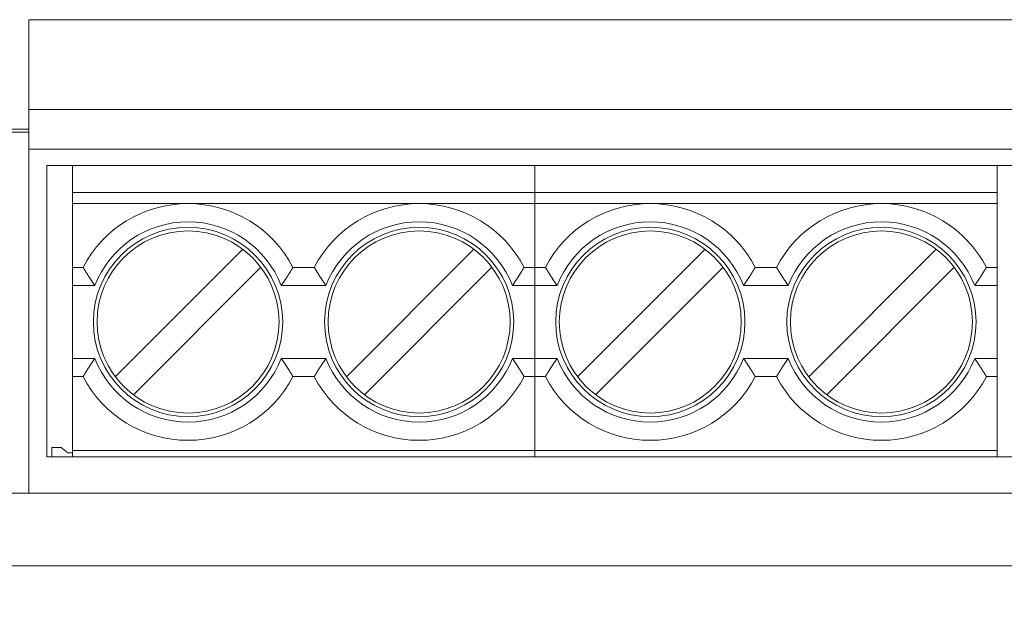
# Model space of a CAD drawing. Header units: inches. Extents: x 0 to 841, y 0 to 594.
# Tile 65 of 129: x 467 to 494, y 235 to 251. Entities that reach past the tile are written whole.
import ezdxf

# ---------------------------------------------------------------- set-up
doc = ezdxf.new("R2010")
doc.units = ezdxf.units.IN
doc.header["$LTSCALE"] = 46.255
doc.header["$MEASUREMENT"] = 0
doc.layers.get('0').update_dxf_attribs({"lineweight": 0})
doc.styles.get("Standard").update_dxf_attribs({"font": 'trium.ttf.shx'})
doc.dimstyles.new('DIMSTYLE_1', dxfattribs={"dimtxt": 2.2, "dimasz": 1, "dimexe": 0.18, "dimexo": 0.0625, "dimgap": 0.09, "dimtad": 1, "dimzin": 0, "dimdsep": 46, "dimtxsty": 'Standard', "dimblk": '_ARROW_FILLED', "dimcen": 0.09, "dimadec": 0, "dimazin": 0, "dimtp": 0.01, "dimtfac": 1, "dimtdec": 4, "dimtix": 1, "dimtmove": 0, "dimatfit": 3, "dimfxl": 1, "dimtolj": 1, "dimtzin": 0, "dimarcsym": 0})

# ---------------------------------------------------------------- blocks, each defined once
blk = doc.blocks.new('_ARROW_FILLED')
at = {"linetype": 'ByBlock'}
blk.add_hatch(color=0, dxfattribs=at).paths.add_polyline_path([(0, 0), (-1, 0.25), (-1, -0.25)], flags=0)
at = {"color": 0, "linetype": 'ByBlock'}
blk.add_lwpolyline([(0, 0), (-1, 0.25), (-1, -0.25), (-1, -0.25)], close=True, dxfattribs=at)

msp = doc.modelspace()

# ---------------------------------------------------------------- linework, layer by layer
at = {"color": 7, "linetype": 'Continuous'}
for p, q in [((467.4454, 250.8013), (495.4454, 250.8013)), ((467.4454, 237.8013), (467.4454, 250.8013)), ((494.9454, 246.8013), (467.9454, 246.8013)), ((467.9454, 246.8013), (467.9454, 238.8013)), ((468.6454, 238.8013), (468.6454, 246.8013)), ((481.3454, 246.8013), (481.3454, 238.8013)), ((494.0454, 238.8013), (494.0454, 246.8013)), ((494.0454, 246.0553), (468.6454, 246.0553)), ((494.0454, 245.7513), (468.6454, 245.7513)), ((473.3233, 244.4992), (469.8226, 240.9984)), ((479.6733, 244.4992), (476.1726, 240.9984)), ((486.0233, 244.4992), (482.5226, 240.9984)), ((492.3733, 244.4992), (488.8726, 240.9984)), ((468.9373, 244.0013), (468.6454, 244.0013)), ((470.3175, 240.5035), (473.8182, 244.0042)), ((475.2873, 244.0013), (474.7035, 244.0013)), ((476.6675, 240.5035), (480.1682, 244.0042)), ((481.6373, 244.0013), (481.0535, 244.0013)), ((483.0175, 240.5035), (486.5182, 244.0042)), ((487.9873, 244.0013), (487.4035, 244.0013)), ((489.3675, 240.5035), (492.8682, 244.0042)), ((494.0454, 244.0013), (493.7535, 244.0013)), ((468.9373, 241.0013), (468.6454, 241.0013)), ((475.2873, 241.0013), (474.7035, 241.0013)), ((481.6373, 241.0013), (481.0535, 241.0013)), ((487.9873, 241.0013), (487.4035, 241.0013)), ((494.0454, 241.0013), (493.7535, 241.0013)), ((468.0754, 239.0583), (468.3384, 239.0583)), ((468.0754, 238.8013), (468.0754, 239.0583)), ((468.5167, 238.9083), (468.3384, 239.0583)), ((468.5167, 238.9083), (468.6454, 238.9083)), ((468.6454, 238.9726), (494.0454, 238.9726)), ((467.9454, 238.8013), (494.9454, 238.8013)), ((467.4454, 237.8013), (383.4454, 237.8013)), ((506.9454, 235.8013), (331.9454, 235.8013))]:
    msp.add_line(p, q, dxfattribs=at)
at = {"color": 9, "linetype": 'Continuous'}
for p, q in [((467.4454, 248.3314), (495.4454, 248.3314)), ((467.4454, 247.7996), (428.4932, 247.7996)), ((467.4454, 247.7174), (383.4454, 247.7174)), ((467.4454, 247.2442), (495.4454, 247.2442)), ((468.6454, 243.5013), (469.2587, 243.5013)), ((474.3821, 243.5013), (475.6087, 243.5013)), ((480.7321, 243.5013), (481.9587, 243.5013)), ((487.0821, 243.5013), (488.3087, 243.5013)), ((493.4321, 243.5013), (494.0454, 243.5013)), ((469.2587, 241.5013), (468.6454, 241.5013)), ((475.6087, 241.5013), (474.3821, 241.5013)), ((481.9587, 241.5013), (480.7321, 241.5013)), ((488.3087, 241.5013), (487.0821, 241.5013)), ((494.0454, 241.5013), (493.4321, 241.5013)), ((495.4454, 237.8013), (467.4454, 237.8013))]:
    msp.add_line(p, q, dxfattribs=at)
at = {"color": 7, "linetype": 'Continuous'}
for points in [[(468.9373, 244.0013), (468.9379, 244.0003), (468.9386, 243.9991), (468.9394, 243.9979), (468.9402, 243.9965), (468.9411, 243.9949), (468.9421, 243.9933), (468.9432, 243.9916), (468.9443, 243.9898), (468.9455, 243.9878), (468.9467, 243.9858), (468.948, 243.9837), (468.9493, 243.9815), (468.9507, 243.9793), (468.9521, 243.9769), (468.9536, 243.9745), (468.9551, 243.972), (468.9567, 243.9695), (468.9583, 243.9668), (468.9599, 243.9641), (468.9616, 243.9614), (468.9634, 243.9585), (468.9652, 243.9555), (468.9671, 243.9525), (468.969, 243.9493), (468.971, 243.946), (468.9731, 243.9427), (468.9752, 243.9392), (468.9774, 243.9356), (468.9797, 243.9319), (468.9821, 243.9281), (468.9845, 243.9241), (468.987, 243.92), (468.9897, 243.9158), (468.9923, 243.9114), (468.9951, 243.907), (468.998, 243.9024), (469.0009, 243.8976), (469.0039, 243.8928), (469.007, 243.8878), (469.0102, 243.8827), (469.0134, 243.8775), (469.0167, 243.8722), (469.0201, 243.8667), (469.0236, 243.8612), (469.0272, 243.8555), (469.0308, 243.8497), (469.0346, 243.8437), (469.0384, 243.8377), (469.0422, 243.8315), (469.0462, 243.8252), (469.0502, 243.8188), (469.0543, 243.8123), (469.0585, 243.8057), (469.0628, 243.799), (469.0671, 243.7922), (469.0715, 243.7852), (469.076, 243.7782), (469.0806, 243.771), (469.0853, 243.7638), (469.09, 243.7564), (469.0948, 243.7489), (469.0996, 243.7413), (469.1046, 243.7337), (469.1096, 243.7259), (469.1146, 243.7181), (469.1198, 243.7102), (469.125, 243.7022), (469.1302, 243.6941), (469.1355, 243.6859), (469.1409, 243.6777), (469.1463, 243.6694), (469.1518, 243.6611), (469.1573, 243.6526), (469.1628, 243.6442), (469.1684, 243.6357), (469.1741, 243.6271), (469.1798, 243.6185), (469.1855, 243.6099), (469.1913, 243.6012), (469.1971, 243.5924), (469.203, 243.5836), (469.209, 243.5747), (469.215, 243.5658), (469.221, 243.5568), (469.2271, 243.5477), (469.2333, 243.5386), (469.2396, 243.5294), (469.2459, 243.5201), (469.2522, 243.5108), (469.2587, 243.5013)], [(474.7035, 244.0013), (474.7029, 244.0003), (474.7022, 243.9991), (474.7014, 243.9979), (474.7006, 243.9965), (474.6997, 243.9949), (474.6987, 243.9933), (474.6976, 243.9916), (474.6965, 243.9898), (474.6953, 243.9878), (474.6941, 243.9858), (474.6928, 243.9837), (474.6915, 243.9815), (474.6901, 243.9793), (474.6887, 243.9769), (474.6872, 243.9745), (474.6857, 243.972), (474.6841, 243.9695), (474.6825, 243.9668), (474.6809, 243.9641), (474.6792, 243.9614), (474.6774, 243.9585), (474.6756, 243.9555), (474.6737, 243.9525), (474.6718, 243.9493), (474.6698, 243.946), (474.6677, 243.9427), (474.6656, 243.9392), (474.6634, 243.9356), (474.6611, 243.9319), (474.6587, 243.928), (474.6563, 243.9241), (474.6537, 243.92), (474.6511, 243.9158), (474.6485, 243.9114), (474.6457, 243.9069), (474.6428, 243.9023), (474.6399, 243.8976), (474.6369, 243.8928), (474.6338, 243.8878), (474.6306, 243.8827), (474.6274, 243.8775), (474.6241, 243.8722), (474.6206, 243.8667), (474.6172, 243.8611), (474.6136, 243.8554), (474.61, 243.8496), (474.6062, 243.8437), (474.6024, 243.8376), (474.5985, 243.8315), (474.5946, 243.8252), (474.5906, 243.8188), (474.5864, 243.8123), (474.5823, 243.8057), (474.578, 243.799), (474.5736, 243.7921), (474.5692, 243.7852), (474.5647, 243.7781), (474.5602, 243.771), (474.5555, 243.7637), (474.5508, 243.7563), (474.546, 243.7489), (474.5412, 243.7413), (474.5362, 243.7336), (474.5312, 243.7259), (474.5261, 243.718), (474.521, 243.7101), (474.5158, 243.7021), (474.5106, 243.694), (474.5053, 243.6859), (474.4999, 243.6776), (474.4945, 243.6694), (474.489, 243.661), (474.4835, 243.6526), (474.4779, 243.6442), (474.4723, 243.6356), (474.4667, 243.6271), (474.461, 243.6185), (474.4553, 243.6099), (474.4495, 243.6012), (474.4436, 243.5924), (474.4378, 243.5836), (474.4318, 243.5747), (474.4258, 243.5658), (474.4198, 243.5568), (474.4137, 243.5477), (474.4075, 243.5386), (474.4012, 243.5294), (474.3949, 243.5201), (474.3886, 243.5108), (474.3821, 243.5013)], [(475.6087, 243.5013), (475.6022, 243.5107), (475.5959, 243.5201), (475.5896, 243.5293), (475.5834, 243.5385), (475.5772, 243.5476), (475.5711, 243.5567), (475.5651, 243.5657), (475.5591, 243.5746), (475.5531, 243.5834), (475.5473, 243.5922), (475.5414, 243.601), (475.5357, 243.6097), (475.5299, 243.6183), (475.5242, 243.6269), (475.5186, 243.6354), (475.513, 243.6439), (475.5074, 243.6524), (475.5019, 243.6608), (475.4965, 243.6691), (475.4911, 243.6774), (475.4857, 243.6856), (475.4804, 243.6938), (475.4751, 243.7019), (475.4699, 243.7099), (475.4648, 243.7178), (475.4597, 243.7256), (475.4547, 243.7334), (475.4498, 243.7411), (475.4449, 243.7486), (475.4401, 243.7561), (475.4354, 243.7635), (475.4308, 243.7707), (475.4262, 243.7779), (475.4217, 243.785), (475.4173, 243.7919), (475.4129, 243.7988), (475.4087, 243.8055), (475.4045, 243.8121), (475.4004, 243.8186), (475.3963, 243.825), (475.3924, 243.8313), (475.3885, 243.8375), (475.3847, 243.8435), (475.3809, 243.8495), (475.3773, 243.8553), (475.3737, 243.861), (475.3702, 243.8666), (475.3668, 243.8721), (475.3635, 243.8774), (475.3602, 243.8826), (475.357, 243.8877), (475.354, 243.8927), (475.3509, 243.8976), (475.348, 243.9023), (475.3451, 243.9069), (475.3424, 243.9114), (475.3397, 243.9157), (475.3371, 243.92), (475.3345, 243.9241), (475.3321, 243.928), (475.3297, 243.9319), (475.3274, 243.9356), (475.3252, 243.9392), (475.3231, 243.9427), (475.321, 243.9461), (475.319, 243.9493), (475.3171, 243.9525), (475.3152, 243.9555), (475.3134, 243.9585), (475.3116, 243.9614), (475.3099, 243.9642), (475.3083, 243.9669), (475.3066, 243.9695), (475.3051, 243.972), (475.3036, 243.9745), (475.3021, 243.9769), (475.3007, 243.9793), (475.2993, 243.9816), (475.298, 243.9837), (475.2967, 243.9858), (475.2954, 243.9879), (475.2943, 243.9898), (475.2932, 243.9916), (475.2921, 243.9933), (475.2911, 243.995), (475.2902, 243.9965), (475.2894, 243.9979), (475.2886, 243.9991), (475.2879, 244.0003), (475.2873, 244.0013)], [(481.0535, 244.0013), (481.0529, 244.0003), (481.0522, 243.9991), (481.0514, 243.9979), (481.0506, 243.9965), (481.0497, 243.9949), (481.0487, 243.9933), (481.0476, 243.9916), (481.0465, 243.9898), (481.0453, 243.9878), (481.0441, 243.9858), (481.0428, 243.9837), (481.0415, 243.9815), (481.0401, 243.9793), (481.0387, 243.9769), (481.0372, 243.9745), (481.0357, 243.972), (481.0341, 243.9695), (481.0325, 243.9668), (481.0309, 243.9641), (481.0292, 243.9614), (481.0274, 243.9585), (481.0256, 243.9555), (481.0237, 243.9525), (481.0218, 243.9493), (481.0198, 243.946), (481.0177, 243.9427), (481.0156, 243.9392), (481.0134, 243.9356), (481.0111, 243.9319), (481.0087, 243.928), (481.0063, 243.9241), (481.0037, 243.92), (481.0011, 243.9158), (480.9985, 243.9114), (480.9957, 243.9069), (480.9928, 243.9023), (480.9899, 243.8976), (480.9869, 243.8928), (480.9838, 243.8878), (480.9806, 243.8827), (480.9774, 243.8775), (480.9741, 243.8722), (480.9706, 243.8667), (480.9672, 243.8611), (480.9636, 243.8554), (480.96, 243.8496), (480.9562, 243.8437), (480.9524, 243.8376), (480.9485, 243.8315), (480.9446, 243.8252), (480.9406, 243.8188), (480.9364, 243.8123), (480.9323, 243.8057), (480.928, 243.799), (480.9236, 243.7921), (480.9192, 243.7852), (480.9147, 243.7781), (480.9102, 243.771), (480.9055, 243.7637), (480.9008, 243.7563), (480.896, 243.7489), (480.8912, 243.7413), (480.8862, 243.7336), (480.8812, 243.7259), (480.8761, 243.718), (480.871, 243.7101), (480.8658, 243.7021), (480.8606, 243.694), (480.8553, 243.6859), (480.8499, 243.6776), (480.8445, 243.6694), (480.839, 243.661), (480.8335, 243.6526), (480.8279, 243.6442), (480.8223, 243.6356), (480.8167, 243.6271), (480.811, 243.6185), (480.8053, 243.6099), (480.7995, 243.6012), (480.7936, 243.5924), (480.7878, 243.5836), (480.7818, 243.5747), (480.7758, 243.5658), (480.7698, 243.5568), (480.7637, 243.5477), (480.7575, 243.5386), (480.7512, 243.5294), (480.7449, 243.5201), (480.7386, 243.5108), (480.7321, 243.5013)], [(481.6373, 244.0013), (481.6379, 244.0003), (481.6386, 243.9991), (481.6394, 243.9979), (481.6402, 243.9965), (481.6411, 243.9949), (481.6421, 243.9933), (481.6432, 243.9916), (481.6443, 243.9898), (481.6455, 243.9878), (481.6467, 243.9858), (481.648, 243.9837), (481.6493, 243.9815), (481.6507, 243.9793), (481.6521, 243.9769), (481.6536, 243.9745), (481.6551, 243.972), (481.6567, 243.9695), (481.6583, 243.9668), (481.6599, 243.9641), (481.6616, 243.9614), (481.6634, 243.9585), (481.6652, 243.9555), (481.6671, 243.9525), (481.669, 243.9493), (481.671, 243.946), (481.6731, 243.9427), (481.6752, 243.9392), (481.6774, 243.9356), (481.6797, 243.9319), (481.6821, 243.9281), (481.6845, 243.9241), (481.687, 243.92), (481.6897, 243.9158), (481.6923, 243.9114), (481.6951, 243.907), (481.698, 243.9024), (481.7009, 243.8976), (481.7039, 243.8928), (481.707, 243.8878), (481.7102, 243.8827), (481.7134, 243.8775), (481.7167, 243.8722), (481.7201, 243.8667), (481.7236, 243.8612), (481.7272, 243.8555), (481.7308, 243.8497), (481.7346, 243.8437), (481.7384, 243.8377), (481.7422, 243.8315), (481.7462, 243.8252), (481.7502, 243.8188), (481.7543, 243.8123), (481.7585, 243.8057), (481.7628, 243.799), (481.7671, 243.7922), (481.7715, 243.7852), (481.776, 243.7782), (481.7806, 243.771), (481.7853, 243.7638), (481.79, 243.7564), (481.7948, 243.7489), (481.7996, 243.7413), (481.8046, 243.7337), (481.8096, 243.7259), (481.8146, 243.7181), (481.8198, 243.7102), (481.825, 243.7022), (481.8302, 243.6941), (481.8355, 243.6859), (481.8409, 243.6777), (481.8463, 243.6694), (481.8518, 243.6611), (481.8573, 243.6526), (481.8628, 243.6442), (481.8684, 243.6357), (481.8741, 243.6271), (481.8798, 243.6185), (481.8855, 243.6099), (481.8913, 243.6012), (481.8971, 243.5924), (481.903, 243.5836), (481.909, 243.5747), (481.915, 243.5658), (481.921, 243.5568), (481.9271, 243.5477), (481.9333, 243.5386), (481.9396, 243.5294), (481.9459, 243.5201), (481.9522, 243.5108), (481.9587, 243.5013)], [(487.4035, 244.0013), (487.4029, 244.0003), (487.4022, 243.9991), (487.4014, 243.9979), (487.4006, 243.9965), (487.3997, 243.9949), (487.3987, 243.9933), (487.3976, 243.9916), (487.3965, 243.9898), (487.3953, 243.9878), (487.3941, 243.9858), (487.3928, 243.9837), (487.3915, 243.9815), (487.3901, 243.9793), (487.3887, 243.9769), (487.3872, 243.9745), (487.3857, 243.972), (487.3841, 243.9695), (487.3825, 243.9668), (487.3809, 243.9641), (487.3792, 243.9614), (487.3774, 243.9585), (487.3756, 243.9555), (487.3737, 243.9525), (487.3718, 243.9493), (487.3698, 243.946), (487.3677, 243.9427), (487.3656, 243.9392), (487.3634, 243.9356), (487.3611, 243.9319), (487.3587, 243.928), (487.3563, 243.9241), (487.3537, 243.92), (487.3511, 243.9158), (487.3485, 243.9114), (487.3457, 243.9069), (487.3428, 243.9023), (487.3399, 243.8976), (487.3369, 243.8928), (487.3338, 243.8878), (487.3306, 243.8827), (487.3274, 243.8775), (487.3241, 243.8722), (487.3206, 243.8667), (487.3172, 243.8611), (487.3136, 243.8554), (487.31, 243.8496), (487.3062, 243.8437), (487.3024, 243.8376), (487.2985, 243.8315), (487.2946, 243.8252), (487.2906, 243.8188), (487.2864, 243.8123), (487.2823, 243.8057), (487.278, 243.799), (487.2736, 243.7921), (487.2692, 243.7852), (487.2647, 243.7781), (487.2602, 243.771), (487.2555, 243.7637), (487.2508, 243.7563), (487.246, 243.7489), (487.2412, 243.7413), (487.2362, 243.7336), (487.2312, 243.7259), (487.2261, 243.718), (487.221, 243.7101), (487.2158, 243.7021), (487.2106, 243.694), (487.2053, 243.6859), (487.1999, 243.6776), (487.1945, 243.6694), (487.189, 243.661), (487.1835, 243.6526), (487.1779, 243.6442), (487.1723, 243.6356), (487.1667, 243.6271), (487.161, 243.6185), (487.1553, 243.6099), (487.1495, 243.6012), (487.1436, 243.5924), (487.1378, 243.5836), (487.1318, 243.5747), (487.1258, 243.5658), (487.1198, 243.5568), (487.1137, 243.5477), (487.1075, 243.5386), (487.1012, 243.5294), (487.0949, 243.5201), (487.0886, 243.5108), (487.0821, 243.5013)], [(488.3087, 243.5013), (488.3022, 243.5107), (488.2959, 243.5201), (488.2896, 243.5293), (488.2834, 243.5385), (488.2772, 243.5476), (488.2711, 243.5567), (488.2651, 243.5657), (488.2591, 243.5746), (488.2531, 243.5834), (488.2473, 243.5922), (488.2414, 243.601), (488.2357, 243.6097), (488.2299, 243.6183), (488.2242, 243.6269), (488.2186, 243.6354), (488.213, 243.6439), (488.2074, 243.6524), (488.2019, 243.6608), (488.1965, 243.6691), (488.1911, 243.6774), (488.1857, 243.6856), (488.1804, 243.6938), (488.1751, 243.7019), (488.1699, 243.7099), (488.1648, 243.7178), (488.1597, 243.7256), (488.1547, 243.7334), (488.1498, 243.7411), (488.1449, 243.7486), (488.1401, 243.7561), (488.1354, 243.7635), (488.1308, 243.7707), (488.1262, 243.7779), (488.1217, 243.785), (488.1173, 243.7919), (488.1129, 243.7988), (488.1087, 243.8055), (488.1045, 243.8121), (488.1004, 243.8186), (488.0963, 243.825), (488.0924, 243.8313), (488.0885, 243.8375), (488.0847, 243.8435), (488.0809, 243.8495), (488.0773, 243.8553), (488.0737, 243.861), (488.0702, 243.8666), (488.0668, 243.8721), (488.0635, 243.8774), (488.0602, 243.8826), (488.057, 243.8877), (488.054, 243.8927), (488.0509, 243.8976), (488.048, 243.9023), (488.0451, 243.9069), (488.0424, 243.9114), (488.0397, 243.9157), (488.0371, 243.92), (488.0345, 243.9241), (488.0321, 243.928), (488.0297, 243.9319), (488.0274, 243.9356), (488.0252, 243.9392), (488.0231, 243.9427), (488.021, 243.9461), (488.019, 243.9493), (488.0171, 243.9525), (488.0152, 243.9555), (488.0134, 243.9585), (488.0116, 243.9614), (488.0099, 243.9642), (488.0083, 243.9669), (488.0066, 243.9695), (488.0051, 243.972), (488.0036, 243.9745), (488.0021, 243.9769), (488.0007, 243.9793), (487.9993, 243.9816), (487.998, 243.9837), (487.9967, 243.9858), (487.9954, 243.9879), (487.9943, 243.9898), (487.9932, 243.9916), (487.9921, 243.9933), (487.9911, 243.995), (487.9902, 243.9965), (487.9894, 243.9979), (487.9886, 243.9991), (487.9879, 244.0003), (487.9873, 244.0013)], [(493.7535, 244.0013), (493.7529, 244.0003), (493.7522, 243.9991), (493.7514, 243.9979), (493.7506, 243.9965), (493.7497, 243.9949), (493.7487, 243.9933), (493.7476, 243.9916), (493.7465, 243.9898), (493.7453, 243.9878), (493.7441, 243.9858), (493.7428, 243.9837), (493.7415, 243.9815), (493.7401, 243.9793), (493.7387, 243.9769), (493.7372, 243.9745), (493.7357, 243.972), (493.7341, 243.9695), (493.7325, 243.9668), (493.7309, 243.9641), (493.7292, 243.9614), (493.7274, 243.9585), (493.7256, 243.9555), (493.7237, 243.9525), (493.7218, 243.9493), (493.7198, 243.946), (493.7177, 243.9427), (493.7156, 243.9392), (493.7134, 243.9356), (493.7111, 243.9319), (493.7087, 243.928), (493.7063, 243.9241), (493.7037, 243.92), (493.7011, 243.9158), (493.6985, 243.9114), (493.6957, 243.9069), (493.6928, 243.9023), (493.6899, 243.8976), (493.6869, 243.8928), (493.6838, 243.8878), (493.6806, 243.8827), (493.6774, 243.8775), (493.6741, 243.8722), (493.6706, 243.8667), (493.6672, 243.8611), (493.6636, 243.8554), (493.66, 243.8496), (493.6562, 243.8437), (493.6524, 243.8376), (493.6485, 243.8315), (493.6446, 243.8252), (493.6406, 243.8188), (493.6364, 243.8123), (493.6323, 243.8057), (493.628, 243.799), (493.6236, 243.7921), (493.6192, 243.7852), (493.6147, 243.7781), (493.6102, 243.771), (493.6055, 243.7637), (493.6008, 243.7563), (493.596, 243.7489), (493.5912, 243.7413), (493.5862, 243.7336), (493.5812, 243.7259), (493.5761, 243.718), (493.571, 243.7101), (493.5658, 243.7021), (493.5606, 243.694), (493.5553, 243.6859), (493.5499, 243.6776), (493.5445, 243.6694), (493.539, 243.661), (493.5335, 243.6526), (493.5279, 243.6442), (493.5223, 243.6356), (493.5167, 243.6271), (493.511, 243.6185), (493.5053, 243.6099), (493.4995, 243.6012), (493.4936, 243.5924), (493.4878, 243.5836), (493.4818, 243.5747), (493.4758, 243.5658), (493.4698, 243.5568), (493.4637, 243.5477), (493.4575, 243.5386), (493.4512, 243.5294), (493.4449, 243.5201), (493.4386, 243.5108), (493.4321, 243.5013)], [(468.9373, 241.0013), (468.9379, 241.0023), (468.9386, 241.0035), (468.9394, 241.0048), (468.9402, 241.0062), (468.9411, 241.0077), (468.9421, 241.0093), (468.9432, 241.011), (468.9443, 241.0129), (468.9455, 241.0148), (468.9467, 241.0168), (468.948, 241.0189), (468.9493, 241.0211), (468.9507, 241.0234), (468.9521, 241.0257), (468.9536, 241.0281), (468.9551, 241.0306), (468.9567, 241.0332), (468.9583, 241.0358), (468.9599, 241.0385), (468.9616, 241.0413), (468.9634, 241.0442), (468.9652, 241.0471), (468.9671, 241.0502), (468.969, 241.0533), (468.971, 241.0566), (468.9731, 241.06), (468.9752, 241.0634), (468.9774, 241.067), (468.9797, 241.0708), (468.9821, 241.0746), (468.9845, 241.0786), (468.9871, 241.0827), (468.9897, 241.0869), (468.9924, 241.0912), (468.9951, 241.0957), (468.998, 241.1003), (469.0009, 241.105), (469.0039, 241.1099), (469.007, 241.1148), (469.0102, 241.1199), (469.0134, 241.1251), (469.0167, 241.1305), (469.0202, 241.1359), (469.0236, 241.1415), (469.0272, 241.1472), (469.0309, 241.153), (469.0346, 241.159), (469.0384, 241.165), (469.0423, 241.1712), (469.0462, 241.1774), (469.0503, 241.1838), (469.0544, 241.1903), (469.0586, 241.197), (469.0628, 241.2037), (469.0672, 241.2105), (469.0716, 241.2175), (469.0761, 241.2245), (469.0806, 241.2317), (469.0853, 241.2389), (469.09, 241.2463), (469.0948, 241.2538), (469.0997, 241.2613), (469.1046, 241.269), (469.1096, 241.2768), (469.1147, 241.2846), (469.1198, 241.2925), (469.125, 241.3005), (469.1302, 241.3086), (469.1355, 241.3168), (469.1409, 241.325), (469.1463, 241.3333), (469.1518, 241.3416), (469.1573, 241.35), (469.1629, 241.3585), (469.1685, 241.367), (469.1741, 241.3755), (469.1798, 241.3841), (469.1855, 241.3928), (469.1913, 241.4015), (469.1972, 241.4102), (469.203, 241.4191), (469.209, 241.4279), (469.215, 241.4369), (469.221, 241.4458), (469.2271, 241.4549), (469.2333, 241.464), (469.2396, 241.4733), (469.2459, 241.4825), (469.2522, 241.4919), (469.2587, 241.5013)], [(474.3821, 241.5013), (474.3886, 241.4919), (474.3949, 241.4826), (474.4012, 241.4733), (474.4074, 241.4641), (474.4136, 241.455), (474.4197, 241.446), (474.4257, 241.437), (474.4317, 241.4281), (474.4377, 241.4192), (474.4435, 241.4104), (474.4494, 241.4017), (474.4551, 241.393), (474.4609, 241.3843), (474.4666, 241.3757), (474.4722, 241.3672), (474.4778, 241.3587), (474.4834, 241.3502), (474.4889, 241.3418), (474.4943, 241.3335), (474.4998, 241.3252), (474.5051, 241.317), (474.5104, 241.3088), (474.5157, 241.3008), (474.5209, 241.2928), (474.526, 241.2848), (474.5311, 241.277), (474.5361, 241.2692), (474.541, 241.2616), (474.5459, 241.254), (474.5507, 241.2465), (474.5554, 241.2392), (474.56, 241.2319), (474.5646, 241.2247), (474.5691, 241.2177), (474.5735, 241.2107), (474.5779, 241.2039), (474.5821, 241.1971), (474.5863, 241.1905), (474.5904, 241.184), (474.5945, 241.1776), (474.5984, 241.1713), (474.6023, 241.1651), (474.6061, 241.1591), (474.6099, 241.1532), (474.6135, 241.1473), (474.6171, 241.1416), (474.6206, 241.136), (474.624, 241.1306), (474.6273, 241.1252), (474.6306, 241.12), (474.6338, 241.1149), (474.6369, 241.1099), (474.6399, 241.1051), (474.6428, 241.1003), (474.6457, 241.0957), (474.6484, 241.0913), (474.6511, 241.0869), (474.6537, 241.0827), (474.6563, 241.0786), (474.6587, 241.0746), (474.6611, 241.0708), (474.6634, 241.067), (474.6656, 241.0634), (474.6677, 241.06), (474.6698, 241.0566), (474.6718, 241.0533), (474.6737, 241.0502), (474.6756, 241.0471), (474.6774, 241.0441), (474.6792, 241.0413), (474.6809, 241.0385), (474.6826, 241.0358), (474.6842, 241.0331), (474.6857, 241.0306), (474.6872, 241.0281), (474.6887, 241.0257), (474.6901, 241.0234), (474.6915, 241.0211), (474.6929, 241.0189), (474.6941, 241.0168), (474.6954, 241.0148), (474.6965, 241.0128), (474.6976, 241.011), (474.6987, 241.0093), (474.6997, 241.0077), (474.7006, 241.0062), (474.7014, 241.0048), (474.7022, 241.0035), (474.7029, 241.0023), (474.7035, 241.0013)], [(475.2873, 241.0013), (475.2879, 241.0023), (475.2886, 241.0035), (475.2894, 241.0048), (475.2902, 241.0062), (475.2911, 241.0077), (475.2921, 241.0093), (475.2932, 241.011), (475.2943, 241.0129), (475.2955, 241.0148), (475.2967, 241.0168), (475.298, 241.0189), (475.2993, 241.0211), (475.3007, 241.0234), (475.3021, 241.0257), (475.3036, 241.0281), (475.3051, 241.0306), (475.3067, 241.0332), (475.3083, 241.0358), (475.3099, 241.0385), (475.3116, 241.0413), (475.3134, 241.0442), (475.3152, 241.0471), (475.3171, 241.0502), (475.319, 241.0533), (475.321, 241.0566), (475.3231, 241.06), (475.3252, 241.0634), (475.3274, 241.067), (475.3297, 241.0708), (475.3321, 241.0746), (475.3345, 241.0786), (475.3371, 241.0827), (475.3397, 241.0869), (475.3424, 241.0912), (475.3451, 241.0957), (475.348, 241.1003), (475.3509, 241.105), (475.3539, 241.1099), (475.357, 241.1148), (475.3602, 241.1199), (475.3634, 241.1251), (475.3667, 241.1305), (475.3702, 241.1359), (475.3736, 241.1415), (475.3772, 241.1472), (475.3809, 241.153), (475.3846, 241.159), (475.3884, 241.165), (475.3923, 241.1712), (475.3962, 241.1774), (475.4003, 241.1838), (475.4044, 241.1903), (475.4086, 241.197), (475.4128, 241.2037), (475.4172, 241.2105), (475.4216, 241.2175), (475.4261, 241.2245), (475.4306, 241.2317), (475.4353, 241.2389), (475.44, 241.2463), (475.4448, 241.2538), (475.4497, 241.2613), (475.4546, 241.269), (475.4596, 241.2768), (475.4647, 241.2846), (475.4698, 241.2925), (475.475, 241.3005), (475.4802, 241.3086), (475.4855, 241.3168), (475.4909, 241.325), (475.4963, 241.3333), (475.5018, 241.3416), (475.5073, 241.35), (475.5129, 241.3585), (475.5185, 241.367), (475.5241, 241.3755), (475.5298, 241.3841), (475.5355, 241.3928), (475.5413, 241.4015), (475.5472, 241.4102), (475.553, 241.4191), (475.559, 241.4279), (475.565, 241.4369), (475.571, 241.4458), (475.5771, 241.4549), (475.5833, 241.464), (475.5896, 241.4733), (475.5959, 241.4825), (475.6022, 241.4919), (475.6087, 241.5013)], [(481.0535, 241.0013), (481.0529, 241.0023), (481.0522, 241.0035), (481.0514, 241.0048), (481.0506, 241.0062), (481.0497, 241.0077), (481.0487, 241.0093), (481.0476, 241.011), (481.0465, 241.0129), (481.0453, 241.0148), (481.0441, 241.0168), (481.0428, 241.0189), (481.0415, 241.0211), (481.0401, 241.0234), (481.0387, 241.0257), (481.0372, 241.0281), (481.0357, 241.0306), (481.0341, 241.0332), (481.0325, 241.0358), (481.0309, 241.0385), (481.0292, 241.0413), (481.0274, 241.0442), (481.0256, 241.0471), (481.0237, 241.0502), (481.0218, 241.0533), (481.0198, 241.0566), (481.0177, 241.06), (481.0156, 241.0634), (481.0134, 241.067), (481.0111, 241.0707), (481.0087, 241.0746), (481.0063, 241.0785), (481.0038, 241.0826), (481.0012, 241.0869), (480.9985, 241.0912), (480.9957, 241.0957), (480.9928, 241.1003), (480.9899, 241.105), (480.9869, 241.1098), (480.9838, 241.1148), (480.9807, 241.1199), (480.9774, 241.1251), (480.9741, 241.1305), (480.9707, 241.1359), (480.9672, 241.1415), (480.9636, 241.1472), (480.96, 241.153), (480.9562, 241.1589), (480.9524, 241.165), (480.9486, 241.1711), (480.9446, 241.1774), (480.9406, 241.1838), (480.9365, 241.1903), (480.9323, 241.1969), (480.928, 241.2036), (480.9237, 241.2105), (480.9193, 241.2174), (480.9148, 241.2245), (480.9102, 241.2316), (480.9056, 241.2389), (480.9008, 241.2463), (480.896, 241.2537), (480.8912, 241.2613), (480.8862, 241.269), (480.8812, 241.2767), (480.8762, 241.2846), (480.871, 241.2925), (480.8659, 241.3005), (480.8606, 241.3086), (480.8553, 241.3167), (480.8499, 241.325), (480.8445, 241.3332), (480.839, 241.3416), (480.8335, 241.35), (480.828, 241.3584), (480.8224, 241.367), (480.8167, 241.3755), (480.811, 241.3841), (480.8053, 241.3928), (480.7995, 241.4015), (480.7937, 241.4102), (480.7878, 241.419), (480.7818, 241.4279), (480.7758, 241.4368), (480.7698, 241.4458), (480.7637, 241.4549), (480.7575, 241.464), (480.7513, 241.4732), (480.745, 241.4825), (480.7386, 241.4919), (480.7321, 241.5013)], [(481.6373, 241.0013), (481.6379, 241.0023), (481.6386, 241.0035), (481.6394, 241.0048), (481.6402, 241.0062), (481.6411, 241.0077), (481.6421, 241.0093), (481.6432, 241.011), (481.6443, 241.0129), (481.6455, 241.0148), (481.6467, 241.0168), (481.648, 241.0189), (481.6493, 241.0211), (481.6507, 241.0234), (481.6521, 241.0257), (481.6536, 241.0281), (481.6551, 241.0306), (481.6567, 241.0332), (481.6583, 241.0358), (481.6599, 241.0385), (481.6616, 241.0413), (481.6634, 241.0442), (481.6652, 241.0471), (481.6671, 241.0502), (481.669, 241.0533), (481.671, 241.0566), (481.6731, 241.06), (481.6752, 241.0634), (481.6774, 241.067), (481.6797, 241.0708), (481.6821, 241.0746), (481.6845, 241.0786), (481.6871, 241.0827), (481.6897, 241.0869), (481.6924, 241.0912), (481.6951, 241.0957), (481.698, 241.1003), (481.7009, 241.105), (481.7039, 241.1099), (481.707, 241.1148), (481.7102, 241.1199), (481.7134, 241.1251), (481.7167, 241.1305), (481.7202, 241.1359), (481.7236, 241.1415), (481.7272, 241.1472), (481.7309, 241.153), (481.7346, 241.159), (481.7384, 241.165), (481.7423, 241.1712), (481.7462, 241.1774), (481.7503, 241.1838), (481.7544, 241.1903), (481.7586, 241.197), (481.7628, 241.2037), (481.7672, 241.2105), (481.7716, 241.2175), (481.7761, 241.2245), (481.7806, 241.2317), (481.7853, 241.2389), (481.79, 241.2463), (481.7948, 241.2538), (481.7997, 241.2613), (481.8046, 241.269), (481.8096, 241.2768), (481.8147, 241.2846), (481.8198, 241.2925), (481.825, 241.3005), (481.8302, 241.3086), (481.8355, 241.3168), (481.8409, 241.325), (481.8463, 241.3333), (481.8518, 241.3416), (481.8573, 241.35), (481.8629, 241.3585), (481.8685, 241.367), (481.8741, 241.3755), (481.8798, 241.3841), (481.8855, 241.3928), (481.8913, 241.4015), (481.8972, 241.4102), (481.903, 241.4191), (481.909, 241.4279), (481.915, 241.4369), (481.921, 241.4458), (481.9271, 241.4549), (481.9333, 241.464), (481.9396, 241.4733), (481.9459, 241.4825), (481.9522, 241.4919), (481.9587, 241.5013)], [(487.0821, 241.5013), (487.0886, 241.4919), (487.0949, 241.4826), (487.1012, 241.4733), (487.1074, 241.4641), (487.1136, 241.455), (487.1197, 241.446), (487.1257, 241.437), (487.1317, 241.4281), (487.1377, 241.4192), (487.1435, 241.4104), (487.1494, 241.4017), (487.1551, 241.393), (487.1609, 241.3843), (487.1666, 241.3757), (487.1722, 241.3672), (487.1778, 241.3587), (487.1834, 241.3502), (487.1889, 241.3418), (487.1943, 241.3335), (487.1998, 241.3252), (487.2051, 241.317), (487.2104, 241.3088), (487.2157, 241.3008), (487.2209, 241.2928), (487.226, 241.2848), (487.2311, 241.277), (487.2361, 241.2692), (487.241, 241.2616), (487.2459, 241.254), (487.2507, 241.2465), (487.2554, 241.2392), (487.26, 241.2319), (487.2646, 241.2247), (487.2691, 241.2177), (487.2735, 241.2107), (487.2779, 241.2039), (487.2821, 241.1971), (487.2863, 241.1905), (487.2904, 241.184), (487.2945, 241.1776), (487.2984, 241.1713), (487.3023, 241.1651), (487.3061, 241.1591), (487.3099, 241.1532), (487.3135, 241.1473), (487.3171, 241.1416), (487.3206, 241.136), (487.324, 241.1306), (487.3273, 241.1252), (487.3306, 241.12), (487.3338, 241.1149), (487.3369, 241.1099), (487.3399, 241.1051), (487.3428, 241.1003), (487.3457, 241.0957), (487.3484, 241.0913), (487.3511, 241.0869), (487.3537, 241.0827), (487.3563, 241.0786), (487.3587, 241.0746), (487.3611, 241.0708), (487.3634, 241.067), (487.3656, 241.0634), (487.3677, 241.06), (487.3698, 241.0566), (487.3718, 241.0533), (487.3737, 241.0502), (487.3756, 241.0471), (487.3774, 241.0441), (487.3792, 241.0413), (487.3809, 241.0385), (487.3826, 241.0358), (487.3842, 241.0331), (487.3857, 241.0306), (487.3872, 241.0281), (487.3887, 241.0257), (487.3901, 241.0234), (487.3915, 241.0211), (487.3929, 241.0189), (487.3941, 241.0168), (487.3954, 241.0148), (487.3965, 241.0128), (487.3976, 241.011), (487.3987, 241.0093), (487.3997, 241.0077), (487.4006, 241.0062), (487.4014, 241.0048), (487.4022, 241.0035), (487.4029, 241.0023), (487.4035, 241.0013)], [(487.9873, 241.0013), (487.9879, 241.0023), (487.9886, 241.0035), (487.9894, 241.0048), (487.9902, 241.0062), (487.9911, 241.0077), (487.9921, 241.0093), (487.9932, 241.011), (487.9943, 241.0129), (487.9955, 241.0148), (487.9967, 241.0168), (487.998, 241.0189), (487.9993, 241.0211), (488.0007, 241.0234), (488.0021, 241.0257), (488.0036, 241.0281), (488.0051, 241.0306), (488.0067, 241.0332), (488.0083, 241.0358), (488.0099, 241.0385), (488.0116, 241.0413), (488.0134, 241.0442), (488.0152, 241.0471), (488.0171, 241.0502), (488.019, 241.0533), (488.021, 241.0566), (488.0231, 241.06), (488.0252, 241.0634), (488.0274, 241.067), (488.0297, 241.0708), (488.0321, 241.0746), (488.0345, 241.0786), (488.0371, 241.0827), (488.0397, 241.0869), (488.0424, 241.0912), (488.0451, 241.0957), (488.048, 241.1003), (488.0509, 241.105), (488.0539, 241.1099), (488.057, 241.1148), (488.0602, 241.1199), (488.0634, 241.1251), (488.0667, 241.1305), (488.0702, 241.1359), (488.0736, 241.1415), (488.0772, 241.1472), (488.0809, 241.153), (488.0846, 241.159), (488.0884, 241.165), (488.0923, 241.1712), (488.0962, 241.1774), (488.1003, 241.1838), (488.1044, 241.1903), (488.1086, 241.197), (488.1128, 241.2037), (488.1172, 241.2105), (488.1216, 241.2175), (488.1261, 241.2245), (488.1306, 241.2317), (488.1353, 241.2389), (488.14, 241.2463), (488.1448, 241.2538), (488.1497, 241.2613), (488.1546, 241.269), (488.1596, 241.2768), (488.1647, 241.2846), (488.1698, 241.2925), (488.175, 241.3005), (488.1802, 241.3086), (488.1855, 241.3168), (488.1909, 241.325), (488.1963, 241.3333), (488.2018, 241.3416), (488.2073, 241.35), (488.2129, 241.3585), (488.2185, 241.367), (488.2241, 241.3755), (488.2298, 241.3841), (488.2355, 241.3928), (488.2413, 241.4015), (488.2472, 241.4102), (488.253, 241.4191), (488.259, 241.4279), (488.265, 241.4369), (488.271, 241.4458), (488.2771, 241.4549), (488.2833, 241.464), (488.2896, 241.4733), (488.2959, 241.4825), (488.3022, 241.4919), (488.3087, 241.5013)], [(493.7535, 241.0013), (493.7529, 241.0023), (493.7522, 241.0035), (493.7514, 241.0048), (493.7506, 241.0062), (493.7497, 241.0077), (493.7487, 241.0093), (493.7476, 241.011), (493.7465, 241.0129), (493.7453, 241.0148), (493.7441, 241.0168), (493.7428, 241.0189), (493.7415, 241.0211), (493.7401, 241.0234), (493.7387, 241.0257), (493.7372, 241.0281), (493.7357, 241.0306), (493.7341, 241.0332), (493.7325, 241.0358), (493.7309, 241.0385), (493.7292, 241.0413), (493.7274, 241.0442), (493.7256, 241.0471), (493.7237, 241.0502), (493.7218, 241.0533), (493.7198, 241.0566), (493.7177, 241.06), (493.7156, 241.0634), (493.7134, 241.067), (493.7111, 241.0707), (493.7087, 241.0746), (493.7063, 241.0785), (493.7038, 241.0826), (493.7012, 241.0869), (493.6985, 241.0912), (493.6957, 241.0957), (493.6928, 241.1003), (493.6899, 241.105), (493.6869, 241.1098), (493.6838, 241.1148), (493.6807, 241.1199), (493.6774, 241.1251), (493.6741, 241.1305), (493.6707, 241.1359), (493.6672, 241.1415), (493.6636, 241.1472), (493.66, 241.153), (493.6562, 241.1589), (493.6524, 241.165), (493.6486, 241.1711), (493.6446, 241.1774), (493.6406, 241.1838), (493.6365, 241.1903), (493.6323, 241.1969), (493.628, 241.2036), (493.6237, 241.2105), (493.6193, 241.2174), (493.6148, 241.2245), (493.6102, 241.2316), (493.6056, 241.2389), (493.6008, 241.2463), (493.596, 241.2537), (493.5912, 241.2613), (493.5862, 241.269), (493.5812, 241.2767), (493.5762, 241.2846), (493.571, 241.2925), (493.5659, 241.3005), (493.5606, 241.3086), (493.5553, 241.3167), (493.5499, 241.325), (493.5445, 241.3332), (493.539, 241.3416), (493.5335, 241.35), (493.528, 241.3584), (493.5224, 241.367), (493.5167, 241.3755), (493.511, 241.3841), (493.5053, 241.3928), (493.4995, 241.4015), (493.4937, 241.4102), (493.4878, 241.419), (493.4818, 241.4279), (493.4758, 241.4368), (493.4698, 241.4458), (493.4637, 241.4549), (493.4575, 241.464), (493.4513, 241.4732), (493.445, 241.4825), (493.4386, 241.4919), (493.4321, 241.5013)]]:
    msp.add_lwpolyline(points, dxfattribs=at)
for centre, radius in [((471.8204, 242.5013), 2.6), ((478.1704, 242.5013), 2.6), ((484.5204, 242.5013), 2.6), ((490.8704, 242.5013), 2.6), ((471.8204, 242.5013), 2.5), ((478.1704, 242.5013), 2.5), ((484.5204, 242.5013), 2.5), ((490.8704, 242.5013), 2.5)]:
    msp.add_circle(centre, radius, dxfattribs=at)
for centre, start, end in [((471.8204, 242.5013), 27.48643, 152.51357), ((478.1704, 242.5013), 27.48643, 152.51357), ((484.5204, 242.5013), 27.48643, 152.51357), ((490.8704, 242.5013), 27.48643, 152.51357), ((471.8204, 242.5013), 207.48643, 332.51357), ((478.1704, 242.5013), 207.48643, 332.51357), ((484.5204, 242.5013), 207.48643, 332.51357), ((490.8704, 242.5013), 207.48643, 332.51357)]:
    msp.add_arc(centre, 3.25, start, end, dxfattribs=at)
at = {"color": 9, "linetype": 'Continuous'}
for centre, start, end in [((471.8204, 242.5013), 21.32369, 158.67631), ((478.1704, 242.5013), 21.32369, 158.67631), ((484.5204, 242.5013), 21.32369, 158.67631), ((490.8704, 242.5013), 21.32369, 158.67631), ((471.8204, 242.5013), 201.32369, 338.67631), ((478.1704, 242.5013), 201.32369, 338.67631), ((484.5204, 242.5013), 201.32369, 338.67631), ((490.8704, 242.5013), 201.32369, 338.67631)]:
    msp.add_arc(centre, 2.75, start, end, dxfattribs=at)

# ---------------------------------------------------------------- dimensions: what is measured, and where the dimension line sits
at = {"color": 2, "linetype": 'Continuous'}
msp.add_linear_dim(base=(506.9454, 199.7663), p1=(331.9454, 247.8314), p2=(506.9454, 247.8314), location=(416.9154, 201.4163), dimstyle='DIMSTYLE_1', override={"dimblk": '_ARROW_FILLED'}, dxfattribs=at).render()

doc.saveas('drawing.dxf')
